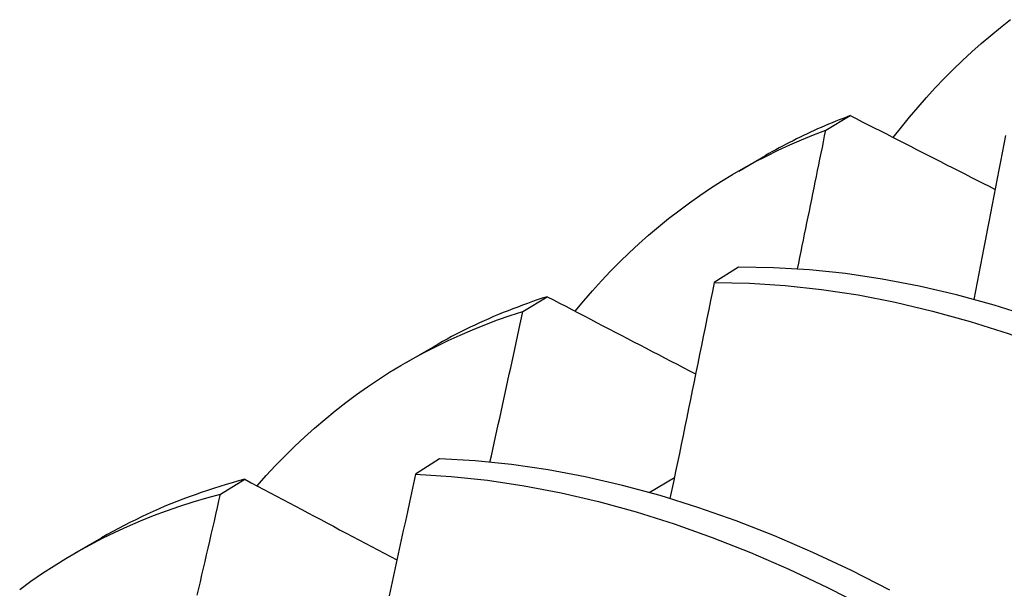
# Model space of a CAD drawing. Header units: inches. Extents: x 22 to 608, y 66 to 280.
# Tile 79 of 119: x 543.0579 to 543.1611, y 247.4062 to 247.466. Entities that reach past the tile are written whole.
import ezdxf

# ---------------------------------------------------------------- set-up
doc = ezdxf.new("R2010")
doc.units = ezdxf.units.IN
doc.header["$MEASUREMENT"] = 0
doc.layers.add('Visible Edges(ANSI)', color=7, linetype='Continuous', lineweight=25)

msp = doc.modelspace()

# ---------------------------------------------------------------- linework, layer by layer
at = {"layer": 'Visible Edges(ANSI)'}
for p, q in [((543.14242, 247.45439), (543.14499, 247.45592)), ((543.1333, 247.45011), (543.13611, 247.45173)), ((543.13326, 247.44002), (543.13072, 247.43841)), ((543.11066, 247.43539), (543.11323, 247.43693)), ((543.0985, 247.43007), (543.10131, 247.43169)), ((543.10193, 247.41994), (543.0994, 247.41831)), ((543.07897, 247.41623), (543.08153, 247.41779)), ((543.1239, 247.41639), (543.12655, 247.41796)), ((543.0637, 247.41004), (543.06651, 247.41165))]:
    msp.add_line(p, q, dxfattribs=at)
at = {"layer": 'Visible Edges(ANSI)', "flags": 128}
for points in [[(543.1495, 247.45361), (543.15035, 247.4547), (543.15121, 247.45577), (543.15209, 247.45681), (543.15298, 247.45783), (543.1539, 247.45883), (543.15483, 247.45981), (543.15577, 247.46076), (543.15674, 247.46169), (543.15772, 247.46259), (543.15871, 247.46348), (543.15973, 247.46433), (543.16075, 247.46517), (543.1618, 247.46598)], [(543.14499, 247.45592), (543.14461, 247.45577), (543.14423, 247.45563), (543.14384, 247.45547), (543.14346, 247.45532), (543.14308, 247.45517), (543.1427, 247.45501), (543.14232, 247.45485), (543.14195, 247.45468), (543.14157, 247.45452), (543.1412, 247.45435), (543.14083, 247.45418), (543.14046, 247.454), (543.14009, 247.45383), (543.13972, 247.45365), (543.13935, 247.45347), (543.13899, 247.45329), (543.13862, 247.4531), (543.13826, 247.45291), (543.1379, 247.45272), (543.13754, 247.45253), (543.13718, 247.45233), (543.13682, 247.45214), (543.13646, 247.45194), (543.13611, 247.45173)], [(543.14499, 247.45592), (543.14562, 247.4556), (543.14625, 247.45528), (543.14688, 247.45495), (543.14751, 247.45463), (543.14814, 247.45431), (543.14877, 247.45399), (543.1494, 247.45366), (543.15003, 247.45334), (543.15067, 247.45302), (543.1513, 247.4527), (543.15193, 247.45237), (543.15256, 247.45205), (543.15319, 247.45173), (543.15383, 247.45141), (543.15446, 247.45109), (543.15509, 247.45076), (543.15573, 247.45044), (543.15636, 247.45012), (543.157, 247.4498), (543.15763, 247.44947), (543.15827, 247.44915), (543.1589, 247.44883), (543.15954, 247.44851), (543.16017, 247.44818)], [(543.11614, 247.4354), (543.11704, 247.43649), (543.11796, 247.43754), (543.1189, 247.43858), (543.11985, 247.43959), (543.12083, 247.44057), (543.12182, 247.44153), (543.12282, 247.44247), (543.12385, 247.44338), (543.12489, 247.44426), (543.12595, 247.44512), (543.12702, 247.44595), (543.12812, 247.44676), (543.12922, 247.44754), (543.13035, 247.4483), (543.13149, 247.44903), (543.13264, 247.44973), (543.13381, 247.45041), (543.135, 247.45106), (543.1362, 247.45168), (543.13742, 247.45228), (543.13865, 247.45285), (543.13989, 247.45339), (543.14115, 247.4539), (543.14242, 247.45439)], [(543.13945, 247.43984), (543.13958, 247.44045), (543.1397, 247.44105), (543.13983, 247.44166), (543.13995, 247.44227), (543.14008, 247.44287), (543.1402, 247.44348), (543.14033, 247.44409), (543.14045, 247.44469), (543.14058, 247.4453), (543.1407, 247.44591), (543.14083, 247.44651), (543.14095, 247.44712), (543.14107, 247.44773), (543.1412, 247.44833), (543.14132, 247.44894), (543.14144, 247.44954), (543.14157, 247.45015), (543.14169, 247.45076), (543.14181, 247.45136), (543.14194, 247.45197), (543.14206, 247.45257), (543.14218, 247.45318), (543.1423, 247.45379), (543.14242, 247.45439)], [(543.16125, 247.45383), (543.16108, 247.45293), (543.16091, 247.45202), (543.16073, 247.45112), (543.16056, 247.45022), (543.16039, 247.44931), (543.16022, 247.44841), (543.16004, 247.44751), (543.15987, 247.4466), (543.1597, 247.4457), (543.15952, 247.44479), (543.15935, 247.44389), (543.15917, 247.44298), (543.159, 247.44208), (543.15882, 247.44117), (543.15865, 247.44027), (543.15847, 247.43936), (543.1583, 247.43846), (543.15812, 247.43755), (543.15794, 247.43665)], [(543.21608, 247.40426), (543.21218, 247.40747), (543.20825, 247.41056), (543.20428, 247.4135), (543.20029, 247.41631), (543.19628, 247.41897), (543.19226, 247.42149), (543.18822, 247.42386), (543.18418, 247.42608), (543.18014, 247.42814), (543.1761, 247.43005), (543.17207, 247.43179), (543.16806, 247.43337), (543.16406, 247.43479), (543.16008, 247.43604), (543.15613, 247.43712), (543.15221, 247.43804), (543.14833, 247.43878), (543.14449, 247.43935), (543.1407, 247.43975), (543.13695, 247.43997), (543.13326, 247.44002)], [(543.13072, 247.43841), (543.13053, 247.43746), (543.13035, 247.43652), (543.13016, 247.43558), (543.12996, 247.43464), (543.12977, 247.43369), (543.12958, 247.43275), (543.12939, 247.43181), (543.1292, 247.43087), (543.12901, 247.42992), (543.12881, 247.42898), (543.12862, 247.42804), (543.12843, 247.42709), (543.12823, 247.42615), (543.12804, 247.42521), (543.12785, 247.42426), (543.12765, 247.42332), (543.12746, 247.42237), (543.12726, 247.42143), (543.12707, 247.42049), (543.12687, 247.41954), (543.12667, 247.4186), (543.12648, 247.41765), (543.12628, 247.41671), (543.12608, 247.41576)], [(543.13072, 247.43841), (543.13442, 247.43834), (543.13817, 247.4381), (543.14197, 247.43769), (543.14581, 247.43711), (543.1497, 247.43635), (543.15362, 247.43543), (543.15757, 247.43433), (543.16155, 247.43307), (543.16555, 247.43164), (543.16957, 247.43004), (543.1736, 247.42829), (543.17764, 247.42637), (543.18168, 247.4243), (543.18572, 247.42207), (543.18975, 247.41969), (543.19378, 247.41716), (543.19779, 247.41448), (543.20177, 247.41166), (543.20574, 247.40871), (543.20967, 247.40562)], [(543.11323, 247.43693), (543.1127, 247.43676), (543.11218, 247.43659), (543.11167, 247.43641), (543.11115, 247.43623), (543.11064, 247.43604), (543.11013, 247.43585), (543.10962, 247.43566), (543.10911, 247.43546), (543.10861, 247.43526), (543.1081, 247.43505), (543.1076, 247.43484), (543.1071, 247.43462), (543.10661, 247.4344), (543.10612, 247.43418), (543.10562, 247.43395), (543.10514, 247.43372), (543.10465, 247.43348), (543.10416, 247.43324), (543.10368, 247.43299), (543.1032, 247.43274), (543.10273, 247.43248), (543.10225, 247.43222), (543.10178, 247.43196), (543.10131, 247.43169)], [(543.11323, 247.43693), (543.11387, 247.43659), (543.11452, 247.43625), (543.11516, 247.43592), (543.11581, 247.43558), (543.11645, 247.43524), (543.1171, 247.43491), (543.11774, 247.43457), (543.11839, 247.43423), (543.11904, 247.43389), (543.11968, 247.43356), (543.12033, 247.43322), (543.12098, 247.43288), (543.12163, 247.43254), (543.12228, 247.43221), (543.12293, 247.43187), (543.12358, 247.43153), (543.12423, 247.43119), (543.12488, 247.43086), (543.12553, 247.43052), (543.12618, 247.43018), (543.12683, 247.42984), (543.12748, 247.42951), (543.12813, 247.42917), (543.12878, 247.42883)], [(543.08281, 247.4171), (543.08377, 247.41818), (543.08475, 247.41923), (543.08574, 247.42025), (543.08676, 247.42125), (543.08779, 247.42221), (543.08884, 247.42316), (543.08991, 247.42407), (543.091, 247.42496), (543.09211, 247.42583), (543.09323, 247.42666), (543.09437, 247.42747), (543.09553, 247.42825), (543.0967, 247.429), (543.09789, 247.42972), (543.0991, 247.43042), (543.10032, 247.43108), (543.10156, 247.43172), (543.10282, 247.43233), (543.10409, 247.43291), (543.10537, 247.43347), (543.10667, 247.43399), (543.10799, 247.43449), (543.10932, 247.43495), (543.11066, 247.43539)], [(543.10722, 247.41959), (543.10737, 247.42025), (543.10751, 247.42091), (543.10766, 247.42156), (543.1078, 247.42222), (543.10795, 247.42288), (543.10809, 247.42354), (543.10824, 247.4242), (543.10838, 247.42486), (543.10852, 247.42552), (543.10867, 247.42617), (543.10881, 247.42683), (543.10896, 247.42749), (543.1091, 247.42815), (543.10924, 247.42881), (543.10939, 247.42947), (543.10953, 247.43012), (543.10967, 247.43078), (543.10981, 247.43144), (543.10995, 247.4321), (543.1101, 247.43276), (543.11024, 247.43341), (543.11038, 247.43407), (543.11052, 247.43473), (543.11066, 247.43539)], [(543.14915, 247.40617), (543.1451, 247.40822), (543.14107, 247.41011), (543.13704, 247.41185), (543.13302, 247.41342), (543.12902, 247.41483), (543.12505, 247.41607), (543.1211, 247.41714), (543.11718, 247.41805), (543.11331, 247.41878), (543.10947, 247.41934), (543.10567, 247.41973), (543.10193, 247.41994)], [(543.08153, 247.41779), (543.08087, 247.41761), (543.0802, 247.41742), (543.07955, 247.41723), (543.07889, 247.41704), (543.07824, 247.41683), (543.07759, 247.41662), (543.07695, 247.4164), (543.07631, 247.41617), (543.07567, 247.41594), (543.07503, 247.4157), (543.0744, 247.41546), (543.07377, 247.41521), (543.07315, 247.41495), (543.07253, 247.41468), (543.07191, 247.41441), (543.07129, 247.41413), (543.07068, 247.41384), (543.07008, 247.41355), (543.06947, 247.41325), (543.06887, 247.41294), (543.06828, 247.41263), (543.06769, 247.41231), (543.0671, 247.41199), (543.06651, 247.41165)], [(543.08153, 247.41779), (543.08219, 247.41743), (543.08285, 247.41708), (543.08351, 247.41673), (543.08417, 247.41638), (543.08483, 247.41603), (543.08549, 247.41567), (543.08615, 247.41532), (543.08682, 247.41497), (543.08748, 247.41462), (543.08814, 247.41427), (543.0888, 247.41391), (543.08947, 247.41356), (543.09013, 247.41321), (543.0908, 247.41286), (543.09146, 247.4125), (543.09213, 247.41215), (543.09279, 247.4118), (543.09346, 247.41145), (543.09412, 247.41109), (543.09479, 247.41074), (543.09546, 247.41039), (543.09612, 247.41004), (543.09679, 247.40968), (543.09746, 247.40933)], [(543.0994, 247.41831), (543.09919, 247.41733), (543.09898, 247.41635), (543.09877, 247.41537), (543.09856, 247.41439), (543.09835, 247.41341), (543.09813, 247.41243), (543.09792, 247.41145), (543.09771, 247.41047), (543.0975, 247.40949), (543.09728, 247.40851), (543.09707, 247.40753), (543.09685, 247.40655), (543.09664, 247.40557)], [(543.0994, 247.41831), (543.10315, 247.41808), (543.10695, 247.41768), (543.11079, 247.41711), (543.11467, 247.41636), (543.11859, 247.41545), (543.12254, 247.41436), (543.12652, 247.41311), (543.13051, 247.41169), (543.13453, 247.4101), (543.13856, 247.40836), (543.1426, 247.40645), (543.14664, 247.40438)], [(543.05792, 247.40624), (543.0591, 247.4071), (543.06031, 247.40793), (543.06153, 247.40872), (543.06277, 247.40949), (543.06403, 247.41022), (543.0653, 247.41093), (543.0666, 247.4116), (543.06791, 247.41224), (543.06923, 247.41285), (543.07058, 247.41343), (543.07194, 247.41398), (543.07331, 247.41449), (543.07471, 247.41497), (543.07611, 247.41543), (543.07753, 247.41585), (543.07897, 247.41623)], [(543.07653, 247.40562), (543.07669, 247.40633), (543.07686, 247.40704), (543.07702, 247.40775), (543.07719, 247.40845), (543.07735, 247.40916), (543.07751, 247.40987), (543.07768, 247.41058), (543.07784, 247.41128), (543.078, 247.41199), (543.07816, 247.4127), (543.07833, 247.41341), (543.07849, 247.41411), (543.07865, 247.41482), (543.07881, 247.41553), (543.07897, 247.41623)]]:
    msp.add_lwpolyline(points, dxfattribs=at)

doc.saveas('drawing.dxf')
